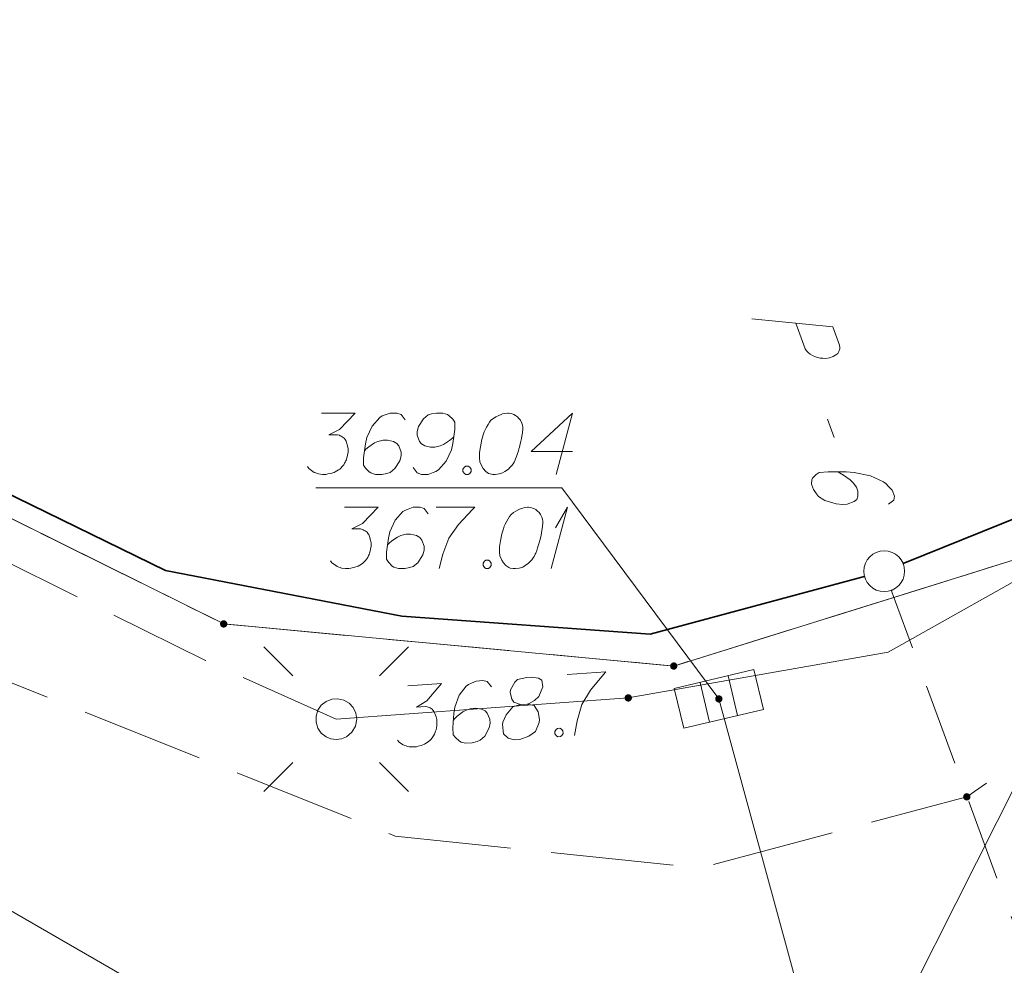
# Model space of a CAD drawing. Header units: metres. Extents: x 5555129 to 5556676, y 5635595 to 5636517.
# Tile 9 of 256: x 5555267 to 5555279, y 5636231 to 5636243. Entities that reach past the tile are written whole.
import ezdxf

# ---------------------------------------------------------------- set-up
doc = ezdxf.new("R2010")
doc.units = ezdxf.units.M
doc.header["$MEASUREMENT"] = 0
for name, pattern in [('05-linia 2.5 1', [1.75, 1.25, -0.5]), ('L_0_04', [1.5, 1, -0.5]), ('L_0_06', [2, 1.5, -0.5]), ('PRZER1-1', [2, 1, -1]), ('PRZER3-1', [4, 3, -1])]:
    doc.linetypes.add(name, pattern=pattern)
for name, color, linetype, lineweight in [('#digitalizacja', 7, 'Continuous', 18), ('#przekroje', 7, 'L_0_04', 18), ('#skartowane', 7, 'Continuous', 18), ('#zmodyfikowane', 7, 'Continuous', 18), ('#ZUDP', 7, 'Continuous', 18)]:
    doc.layers.add(name, color=color, linetype=linetype, lineweight=lineweight)
for name, color, linetype, lineweight, true_color in [('GEPPGD', 7, 'Continuous', 18, 0x008000), ('GESDZI', 7, 'Continuous', 18, 0x0a0909), ('GESKKL', 7, 'PRZER3-1', 18, 0x008000), ('GESUZY', 7, 'PRZER1-1', 18, 0x008000), ('GULENN', 1, 'Continuous', 18, 0xff0000), ('GULWLP', 5, 'Continuous', 18, 0x0000ff), ('GUPEPI', 1, 'Continuous', 18, 0xff0000), ('GUPESH', 1, 'Continuous', 18, 0xff0000), ('GUPESH_O', 1, 'Continuous', 18, 0xff0000), ('GUPKKS', 7, 'Continuous', 18, 0x0a0909)]:
    doc.layers.add(name, color=color, linetype=linetype, lineweight=lineweight, true_color=true_color)

# ---------------------------------------------------------------- blocks, each defined once
blk = doc.blocks.new('EPPGN')
blk.add_hatch(color=0).paths.add_polyline_path([(0, -0.09), (-0.027812, -0.085595), (-0.052901, -0.072812), (-0.072812, -0.052901), (-0.085595, -0.027812), (-0.09, 0), (-0.085595, 0.027812), (-0.072812, 0.052901), (-0.052901, 0.072812), (-0.027812, 0.085595), (0, 0.09), (0.027812, 0.085595), (0.052901, 0.072812), (0.072812, 0.052901), (0.085595, 0.027812), (0.09, 0), (0.085595, -0.027812), (0.072812, -0.052901), (0.052901, -0.072812), (0.027812, -0.085595)])
blk = doc.blocks.new('POINT')
blk.add_hatch(color=0).paths.add_polyline_path([(-0.000884, -0.0025), (-0.0025, -0.000884), (-0.0025, 0.000884), (0.000884, 0.0025), (0.0025, 0.000884), (0.0025, -0.000884), (0.000884, -0.0025)])
blk = doc.blocks.new('SUSM01_01_2')
at = {"color": 0, "flags": 128}
for points in [[(-0.353553, 0.353553), (-0.212132, 0.212132)], [(0.353553, 0.353553), (0.212132, 0.212132)], [(-0.353553, -0.353553), (-0.212132, -0.212132)], [(0.353553, -0.353553), (0.212132, -0.212132)]]:
    blk.add_lwpolyline(points, dxfattribs=at)
blk.add_lwpolyline([(0.1, 0), (0.093969, -0.034202), (0.076604, -0.064279), (0.05, -0.086603), (0.025882, -0.096593), (0, -0.1), (-0.025882, -0.096593), (-0.05, -0.086603), (-0.073305, -0.068017), (-0.090097, -0.043388), (-0.098883, -0.014904), (-0.098883, 0.014904), (-0.090097, 0.043388), (-0.073305, 0.068017), (-0.05, 0.086603), (-0.022252, 0.097493), (0.007473, 0.09972), (0.036534, 0.093087), (0.062349, 0.078183), (0.082624, 0.056332), (0.095557, 0.029476), (0.1, 0)], close=True, dxfattribs=at)
blk = doc.blocks.new('KOLO')
blk.add_hatch(color=0).paths.add_polyline_path([(0, -0.5), (-0.12941, -0.482963), (-0.25, -0.433013), (-0.353553, -0.353553), (-0.433013, -0.25), (-0.482963, -0.12941), (-0.5, 0), (-0.482963, 0.12941), (-0.433013, 0.25), (-0.353553, 0.353553), (-0.25, 0.433013), (-0.12941, 0.482963), (0, 0.5), (0.12941, 0.482963), (0.25, 0.433013), (0.353553, 0.353553), (0.433013, 0.25), (0.482963, 0.12941), (0.5, 0), (0.482963, -0.12941), (0.433013, -0.25), (0.353553, -0.353553), (0.25, -0.433013), (0.12941, -0.482963)])
blk = doc.blocks.new('SUUS05_1')
at = {"color": 0, "flags": 128}
blk.add_lwpolyline([(0.5, -0.25), (-0.5, -0.25), (-0.5, 0.25), (0.5, 0.25), (0.5, -0.25)], close=True, dxfattribs=at)
for points in [[(-0.175, -0.25), (-0.175, 0.25)], [(0.175, -0.25), (0.175, 0.25)]]:
    blk.add_lwpolyline(points, dxfattribs=at)
blk = doc.blocks.new('SLU')
at = {"color": 0, "linetype": 'Continuous', "lineweight": 18}
blk.add_wipeout([(0, -0.5), (0.25, -0.433), (0.433, -0.25), (0.5, 0), (0.433, 0.25), (0.25, 0.433), (0, 0.5), (-0.25, 0.433), (-0.433, 0.25), (-0.5, 0), (-0.433, -0.25), (-0.25, -0.433)], dxfattribs=at)
blk.add_circle((0, 0), 0.5, dxfattribs=at)
blk = doc.blocks.new('SUUS05_2')
at = {"color": 0, "flags": 128}
blk.add_lwpolyline([(0.5, -0.25), (-0.5, -0.25), (-0.5, 0.25), (0.5, 0.25), (0.5, -0.25)], close=True, dxfattribs=at)
for points in [[(-0.175, -0.25), (-0.175, 0.25)], [(0.175, -0.25), (0.175, 0.25)]]:
    blk.add_lwpolyline(points, dxfattribs=at)
blk = doc.blocks.new('*U1603')
at = {"layer": '#digitalizacja', "color": 36, "linetype": 'ByBlock', "lineweight": 18, "true_color": 0x803300}
for q in [(5555273.498, 5636236.173), (5555273.551, 5636236.669)]:
    blk.add_line((5555273.698, 5636236.923), q, dxfattribs=at)

msp = doc.modelspace()

# ---------------------------------------------------------------- hatches: boundary and pattern name
at = {"layer": '#digitalizacja', "linetype": 'Continuous', "lineweight": 18}
h = msp.add_hatch(color=7, dxfattribs=at)
edge = h.paths.add_edge_path()
edge.add_arc((5555275.54795, 5636234.57771), 0.045, 0, 360)
at = {"layer": '#skartowane', "linetype": 'Continuous', "lineweight": 18}
h = msp.add_hatch(color=7, dxfattribs=at)
edge = h.paths.add_edge_path()
edge.add_arc((5555278.58, 5636233.38), 0.045, 0, 360)

# ---------------------------------------------------------------- linework, layer by layer
at = {"layer": '#digitalizacja', "color": 36, "linetype": 'Continuous', "lineweight": 18, "true_color": 0x803300}
msp.add_line((5555275.54795, 5636234.57771), (5555278.47028, 5636223.8672), dxfattribs=at)
at = {"layer": '#digitalizacja', "color": 36, "linetype": 'Continuous', "lineweight": 18, "true_color": 0x803300, "flags": 128}
for points in [[(5555270.68907, 5636238.07474), (5555271.10243, 5636238.07474), (5555270.90752, 5636237.87397), (5555270.7776, 5636237.80896), (5555270.8839, 5636237.80896), (5555270.90752, 5636237.8031), (5555270.91933, 5636237.79715), (5555270.93114, 5636237.79129), (5555270.94295, 5636237.78534), (5555270.96657, 5636237.76767), (5555270.97838, 5636237.74991), (5555270.99019, 5636237.73224), (5555270.99614, 5636237.71448), (5555271.00795, 5636237.67319), (5555271.01381, 5636237.63776), (5555271.01381, 5636237.62), (5555271.01381, 5636237.59638), (5555271.00795, 5636237.56095), (5555271.002, 5636237.53733), (5555270.99614, 5636237.51371), (5555270.99019, 5636237.49604), (5555270.98433, 5636237.48423), (5555270.97838, 5636237.47241), (5555270.97252, 5636237.4606), (5555270.96071, 5636237.44284), (5555270.94295, 5636237.41922), (5555270.92528, 5636237.40155), (5555270.91347, 5636237.38974), (5555270.89571, 5636237.37793), (5555270.87804, 5636237.36612), (5555270.85442, 5636237.35431), (5555270.84261, 5636237.34836), (5555270.80122, 5636237.33655), (5555270.76579, 5636237.33069), (5555270.74217, 5636237.32474), (5555270.70088, 5636237.32474), (5555270.65364, 5636237.33069), (5555270.63588, 5636237.33655), (5555270.61821, 5636237.3425), (5555270.60045, 5636237.34836), (5555270.58278, 5636237.36017), (5555270.56502, 5636237.37198), (5555270.53554, 5636237.3956), (5555270.51778, 5636237.41922)], [(5555271.71062, 5636237.99207), (5555271.66338, 5636238.05698), (5555271.61028, 5636238.07474), (5555271.5276, 5636238.07474), (5555271.46855, 5636238.05112), (5555271.43312, 5636238.03931), (5555271.40355, 5636238.02155), (5555271.30907, 5636237.91526), (5555271.24416, 5636237.77353), (5555271.22639, 5636237.69681), (5555271.20277, 5636237.52552), (5555271.20277, 5636237.43698), (5555271.22639, 5636237.40155), (5555271.27364, 5636237.35431), (5555271.2914, 5636237.3425), (5555271.35045, 5636237.32474), (5555271.42717, 5636237.32474), (5555271.48622, 5636237.33655), (5555271.5276, 5636237.34836), (5555271.58665, 5636237.3956), (5555271.64571, 5636237.49008), (5555271.66338, 5636237.54914), (5555271.66338, 5636237.59638), (5555271.6339, 5636237.67319), (5555271.61028, 5636237.70267), (5555271.56889, 5636237.72629), (5555271.49803, 5636237.74405), (5555271.44493, 5636237.74405), (5555271.37993, 5636237.72629), (5555271.33864, 5636237.70862), (5555271.26778, 5636237.66138), (5555271.23235, 5636237.63181), (5555271.21458, 5636237.61414)], [(5555271.81096, 5636237.40741), (5555271.8582, 5636237.3425), (5555271.91139, 5636237.32474), (5555271.99406, 5636237.32474), (5555272.05312, 5636237.34836), (5555272.08855, 5636237.36017), (5555272.11803, 5636237.37793), (5555272.21251, 5636237.48423), (5555272.27751, 5636237.62595), (5555272.29518, 5636237.70267), (5555272.3188, 5636237.87397), (5555272.3188, 5636237.9625), (5555272.29518, 5636237.99793), (5555272.24794, 5636238.04517), (5555272.23027, 5636238.05698), (5555272.17122, 5636238.07474), (5555272.09441, 5636238.07474), (5555272.03535, 5636238.06293), (5555271.99406, 5636238.05112), (5555271.93501, 5636238.00388), (5555271.87596, 5636237.9094), (5555271.8582, 5636237.85034), (5555271.8582, 5636237.8031), (5555271.88777, 5636237.72629), (5555271.91139, 5636237.69681), (5555271.95268, 5636237.67319), (5555272.02354, 5636237.65543), (5555272.07674, 5636237.65543), (5555272.14165, 5636237.67319), (5555272.18303, 5636237.69086), (5555272.25389, 5636237.7381), (5555272.28932, 5636237.76767), (5555272.30699, 5636237.78534)], [(5555272.97423, 5636238.07474), (5555272.96242, 5636238.07474), (5555272.92699, 5636238.06879), (5555272.90337, 5636238.06293), (5555272.8857, 5636238.05698), (5555272.85612, 5636238.04517), (5555272.82069, 5636238.0275), (5555272.79121, 5636238.00974), (5555272.76164, 5636237.98612), (5555272.74397, 5636237.9625), (5555272.72621, 5636237.93302), (5555272.70854, 5636237.90345), (5555272.69078, 5636237.86801), (5555272.67897, 5636237.84439), (5555272.66716, 5636237.80896), (5555272.64949, 5636237.74991), (5555272.63173, 5636237.66138), (5555272.61992, 5636237.59052), (5555272.61992, 5636237.52552), (5555272.62587, 5636237.47827), (5555272.64949, 5636237.42517), (5555272.66716, 5636237.3956), (5555272.69673, 5636237.36017), (5555272.73216, 5636237.33655), (5555272.74983, 5636237.33069), (5555272.78526, 5636237.32474), (5555272.81483, 5636237.32474), (5555272.86208, 5636237.33069), (5555272.90337, 5636237.3425), (5555272.93294, 5636237.36017), (5555272.97423, 5636237.38974), (5555272.99199, 5636237.40741), (5555273.01561, 5636237.43103), (5555273.03328, 5636237.45465), (5555273.04509, 5636237.47241), (5555273.0569, 5636237.50189), (5555273.06285, 5636237.51371), (5555273.07466, 5636237.54328), (5555273.08647, 5636237.57871), (5555273.09828, 5636237.61414), (5555273.10414, 5636237.63776), (5555273.11009, 5636237.65543), (5555273.11595, 5636237.67905), (5555273.12776, 5636237.73224), (5555273.13371, 5636237.76172), (5555273.13957, 5636237.79129), (5555273.14552, 5636237.83258), (5555273.15138, 5636237.88578), (5555273.15138, 5636237.90345), (5555273.14552, 5636237.92707), (5555273.13957, 5636237.95069), (5555273.1219, 5636237.98612), (5555273.10414, 5636238.00974), (5555273.08647, 5636238.0275), (5555273.06285, 5636238.04517), (5555273.03923, 5636238.05698), (5555273.02147, 5636238.06293), (5555273.0038, 5636238.06879), (5555272.97423, 5636238.07474)], [(5555273.75957, 5636237.60233), (5555273.25172, 5636237.60233), (5555273.75957, 5636238.07474), (5555273.55879, 5636237.32474)], [(5555272.45457, 5636237.42517), (5555272.48415, 5636237.42517), (5555272.50182, 5636237.41336), (5555272.51958, 5636237.38974), (5555272.51958, 5636237.36017), (5555272.50182, 5636237.33655), (5555272.48415, 5636237.32474), (5555272.45457, 5636237.32474), (5555272.4369, 5636237.33655), (5555272.41914, 5636237.36017), (5555272.41914, 5636237.38974), (5555272.4369, 5636237.41336), (5555272.45457, 5636237.42517)], [(5555270.97043, 5636236.92305), (5555271.38379, 5636236.92305), (5555271.18888, 5636236.72228), (5555271.05896, 5636236.65728), (5555271.16526, 5636236.65728), (5555271.18888, 5636236.65142), (5555271.20069, 5636236.64546), (5555271.2125, 5636236.63961), (5555271.22431, 5636236.63365), (5555271.24793, 5636236.61598), (5555271.25974, 5636236.59822), (5555271.27155, 5636236.58055), (5555271.2775, 5636236.56279), (5555271.28931, 5636236.5215), (5555271.29517, 5636236.48607), (5555271.29517, 5636236.46831), (5555271.29517, 5636236.44469), (5555271.28931, 5636236.40926), (5555271.28336, 5636236.38564), (5555271.2775, 5636236.36202), (5555271.27155, 5636236.34435), (5555271.26569, 5636236.33254), (5555271.25974, 5636236.32073), (5555271.25388, 5636236.30892), (5555271.24207, 5636236.29116), (5555271.22431, 5636236.26754), (5555271.20664, 5636236.24987), (5555271.19483, 5636236.23806), (5555271.17707, 5636236.22624), (5555271.1594, 5636236.21443), (5555271.13578, 5636236.20262), (5555271.12397, 5636236.19667), (5555271.08259, 5636236.18486), (5555271.04715, 5636236.179), (5555271.02353, 5636236.17305), (5555270.98224, 5636236.17305), (5555270.935, 5636236.179), (5555270.91724, 5636236.18486), (5555270.89957, 5636236.19081), (5555270.88181, 5636236.19667), (5555270.86414, 5636236.20848), (5555270.84638, 5636236.22029), (5555270.8169, 5636236.24391), (5555270.79914, 5636236.26754)], [(5555271.99198, 5636236.84038), (5555271.94474, 5636236.90529), (5555271.89164, 5636236.92305), (5555271.80896, 5636236.92305), (5555271.74991, 5636236.89943), (5555271.71448, 5636236.88762), (5555271.68491, 5636236.86986), (5555271.59043, 5636236.76357), (5555271.52552, 5636236.62184), (5555271.50776, 5636236.54512), (5555271.48414, 5636236.37383), (5555271.48414, 5636236.2853), (5555271.50776, 5636236.24987), (5555271.555, 5636236.20262), (5555271.57276, 5636236.19081), (5555271.63181, 5636236.17305), (5555271.70853, 5636236.17305), (5555271.76758, 5636236.18486), (5555271.80896, 5636236.19667), (5555271.86802, 5636236.24391), (5555271.92707, 5636236.3384), (5555271.94474, 5636236.39745), (5555271.94474, 5636236.44469), (5555271.91526, 5636236.5215), (5555271.89164, 5636236.55098), (5555271.85025, 5636236.5746), (5555271.77939, 5636236.59236), (5555271.72629, 5636236.59236), (5555271.66129, 5636236.5746), (5555271.62, 5636236.55693), (5555271.54914, 5636236.50969), (5555271.51371, 5636236.48012), (5555271.49595, 5636236.46245)], [(5555272.09232, 5636236.92305), (5555272.56473, 5636236.92305), (5555272.53525, 5636236.89348), (5555272.36396, 5636236.71047), (5555272.24585, 5636236.54512), (5555272.17499, 5636236.35021), (5555272.12775, 5636236.17305)], [(5555273.22016, 5636236.92305), (5555273.20835, 5636236.92305), (5555273.17292, 5636236.9171), (5555273.1493, 5636236.91124), (5555273.13163, 5636236.90529), (5555273.10206, 5636236.89348), (5555273.06662, 5636236.87581), (5555273.03714, 5636236.85805), (5555273.00757, 5636236.83443), (5555272.9899, 5636236.81081), (5555272.97214, 5636236.78133), (5555272.95447, 5636236.75176), (5555272.93671, 5636236.71633), (5555272.9249, 5636236.69271), (5555272.91309, 5636236.65728), (5555272.89542, 5636236.59822), (5555272.87766, 5636236.50969), (5555272.86585, 5636236.43883), (5555272.86585, 5636236.37383), (5555272.8718, 5636236.32659), (5555272.89542, 5636236.27349), (5555272.91309, 5636236.24391), (5555272.94266, 5636236.20848), (5555272.97809, 5636236.18486), (5555272.99576, 5636236.179), (5555273.03119, 5636236.17305), (5555273.06076, 5636236.17305), (5555273.10801, 5636236.179), (5555273.1493, 5636236.19081), (5555273.17887, 5636236.20848), (5555273.22016, 5636236.23806), (5555273.23792, 5636236.25572), (5555273.26154, 5636236.27935), (5555273.27921, 5636236.30297), (5555273.29102, 5636236.32073), (5555273.30283, 5636236.35021), (5555273.30878, 5636236.36202), (5555273.32059, 5636236.39159), (5555273.3324, 5636236.42702), (5555273.34421, 5636236.46245), (5555273.35007, 5636236.48607), (5555273.35602, 5636236.50374), (5555273.36188, 5636236.52736), (5555273.37369, 5636236.58055), (5555273.37964, 5636236.61003), (5555273.3855, 5636236.63961), (5555273.39145, 5636236.6809), (5555273.39731, 5636236.73409), (5555273.39731, 5636236.75176), (5555273.39145, 5636236.77538), (5555273.3855, 5636236.799), (5555273.36783, 5636236.83443), (5555273.35007, 5636236.85805), (5555273.3324, 5636236.87581), (5555273.30878, 5636236.89348), (5555273.28516, 5636236.90529), (5555273.2674, 5636236.91124), (5555273.24973, 5636236.9171), (5555273.22016, 5636236.92305)], [(5555272.7005, 5636236.27349), (5555272.73008, 5636236.27349), (5555272.74775, 5636236.26168), (5555272.76551, 5636236.23806), (5555272.76551, 5636236.20848), (5555272.74775, 5636236.18486), (5555272.73008, 5636236.17305), (5555272.7005, 5636236.17305), (5555272.68284, 5636236.18486), (5555272.66507, 5636236.20848), (5555272.66507, 5636236.23806), (5555272.68284, 5636236.26168), (5555272.7005, 5636236.27349)]]:
    msp.add_lwpolyline(points, dxfattribs=at)
at = {"layer": '#digitalizacja', "color": 7, "linetype": 'Continuous', "lineweight": 18, "flags": 128}
msp.add_lwpolyline([(5555270.61887, 5636237.16103), (5555273.62656, 5636237.16103), (5555275.54795, 5636234.57771)], dxfattribs=at)
at = {"layer": '#przekroje', "color": 7, "linetype": 'Continuous'}
msp.add_line((5555276.87769, 5636237.99944), (5555276.95861, 5636237.77592), dxfattribs=at)
at = {"layer": '#przekroje', "color": 7, "linetype": 'Continuous', "flags": 128}
for points in [[(5555275.95085, 5636239.22745), (5555276.94316, 5636239.13033), (5555277.02407, 5636238.90681), (5555277.02799, 5636238.875), (5555277.02637, 5636238.85883), (5555277.01567, 5636238.82576), (5555277.00132, 5636238.80309), (5555276.97775, 5636238.78496), (5555276.94677, 5636238.76627), (5555276.89943, 5636238.75149), (5555276.85747, 5636238.74249), (5555276.81897, 5636238.74459), (5555276.78786, 5636238.74724), (5555276.75486, 5636238.75513), (5555276.72923, 5636238.76365), (5555276.69433, 5636238.77678), (5555276.66482, 5636238.79568), (5555276.64457, 5636238.80998), (5555276.62053, 5636238.83475), (5555276.60389, 5636238.86008), (5555276.49101, 5636239.17191)], [(5555277.62347, 5636236.95953), (5555277.68876, 5636237.008), (5555277.69383, 5636237.05662), (5555277.66749, 5636237.12938), (5555277.61944, 5636237.17884), (5555277.59353, 5636237.20877), (5555277.56213, 5636237.23291), (5555277.40046, 5636237.30479), (5555277.20435, 5636237.34688), (5555277.10373, 5636237.35437), (5555276.88418, 5636237.35698), (5555276.77459, 5636237.34759), (5555276.73826, 5636237.32304), (5555276.69484, 5636237.27645), (5555276.68588, 5636237.25956), (5555276.68271, 5636237.20571), (5555276.70715, 5636237.13818), (5555276.74058, 5636237.08746), (5555276.76838, 5636237.0523), (5555276.84567, 5636237.00534), (5555276.98144, 5636236.96339), (5555277.06016, 5636236.95411), (5555277.11863, 5636236.95912), (5555277.20432, 5636236.99322), (5555277.23328, 5636237.01714), (5555277.24934, 5636237.05606), (5555277.24875, 5636237.12031), (5555277.23183, 5636237.16705), (5555277.18913, 5636237.22237), (5555277.15411, 5636237.25684), (5555277.07306, 5636237.31419), (5555277.02517, 5636237.34224), (5555276.99764, 5636237.35599)]]:
    msp.add_lwpolyline(points, dxfattribs=at)
at = {"layer": '#przekroje', "color": 7, "lineweight": 18, "flags": 128}
msp.add_lwpolyline([(5555277.57, 5636236.14), (5555281.83678, 5636224.52376)], dxfattribs=at)
at = {"layer": '#przekroje', "color": 7}
msp.add_point((5555277.57, 5636236.14), dxfattribs=at)
at = {"layer": '#skartowane', "color": 7, "linetype": 'L_0_06', "lineweight": 18, "flags": 128}
msp.add_lwpolyline([(5555319.91, 5636279.38), (5555323.03, 5636275.28), (5555329.28, 5636268.46), (5555334.03, 5636263.4), (5555345.03, 5636252.49), (5555346.54, 5636251.45), (5555345.73, 5636247.93), (5555332.42, 5636261.49), (5555327.2, 5636266.8), (5555317.86, 5636277.41), (5555315.42, 5636280.01), (5555313.35, 5636281.16), (5555310.91, 5636281.48), (5555308.55, 5636280.93), (5555307.33, 5636278.49), (5555300.21, 5636263.98), (5555298.84, 5636260.31), (5555299.74, 5636259.03), (5555298.26, 5636255.27), (5555297.04, 5636255.1), (5555292.88, 5636247), (5555292.08, 5636246.05), (5555288.59, 5636239.37), (5555285.9, 5636234.86), (5555282.53, 5636231.41), (5555279.83, 5636229.99), (5555275.41, 5636228.95), (5555271.53, 5636229.31), (5555268.13, 5636230.4), (5555264.62, 5636232.17), (5555253.07, 5636239.68), (5555243.27, 5636245.93), (5555229.11, 5636254.41), (5555220.5, 5636258.77), (5555213.45, 5636261.65), (5555208.14, 5636263.06), (5555202.51, 5636263.31), (5555198.72, 5636262.51), (5555193.02, 5636260.05), (5555189.79, 5636257.33), (5555186.81, 5636252.47), (5555184.72, 5636245.33), (5555179.71, 5636245.97), (5555181.09, 5636251.46), (5555182.84, 5636255.67), (5555185.21, 5636259.68), (5555188.88, 5636264.05), (5555188.73, 5636266.82), (5555186.51, 5636270.36), (5555177.24, 5636279.14), (5555172.12, 5636284.35), (5555168.67, 5636288.73), (5555165.68, 5636293.64), (5555163.11, 5636298.61), (5555159.69, 5636305.28), (5555154.96, 5636314.88), (5555157.25, 5636316.15), (5555161.87, 5636306.69), (5555165.41, 5636299.79), (5555167.81, 5636295.12), (5555170.82, 5636290.32), (5555174.09, 5636286.04), (5555178.95, 5636281.15), (5555193.27, 5636269.09), (5555198.74, 5636266.34), (5555202.91, 5636266.53), (5555208.67, 5636266.05), (5555214.33, 5636264.32), (5555221.74, 5636261.36), (5555230.37, 5636257.02), (5555244.89, 5636248.46), (5555254.7, 5636242.22), (5555266.71, 5636234.85), (5555271.59, 5636232.9), (5555275.32, 5636232.51), (5555278.58, 5636233.38), (5555282.52, 5636236.11), (5555285.35, 5636239.7), (5555289.44, 5636247.37), (5555294.78, 5636258.52), (5555297.61, 5636265.12), (5555304.52, 5636279.57), (5555309.3, 5636287.58), (5555310.96, 5636291.13)], dxfattribs=at)
at = {"layer": '#skartowane', "color": 7, "linetype": 'Continuous', "lineweight": 35, "flags": 128}
msp.add_lwpolyline([(5555294.6, 5636264.97), (5555294.19, 5636264.03), (5555294.6, 5636261.89), (5555284.46, 5636241.75), (5555282.65, 5636239.36), (5555280.44, 5636237.3), (5555277.57, 5636236.14), (5555274.71, 5636235.37), (5555271.67, 5636235.59), (5555268.78, 5636236.15), (5555266.05, 5636237.48), (5555263.48, 5636238.92), (5555256.02, 5636244.07), (5555263.72, 5636256.91)], dxfattribs=at)
at = {"layer": '#ZUDP', "color": 1, "linetype": '05-linia 2.5 1', "lineweight": 18}
msp.add_line((5555270.87, 5636234.33), (5555269.27122, 5636235.04719), dxfattribs=at)
at = {"layer": '#ZUDP', "color": 1, "linetype": '05-linia 2.5 1', "lineweight": 18, "flags": 128}
msp.add_lwpolyline([(5555269.27122, 5636235.04719), (5555264.7702, 5636237.28089), (5555255.3777, 5636243.57389), (5555215.91332, 5636265.81872), (5555208.42672, 5636266.32111), (5555202.72983, 5636266.69891), (5555200.29435, 5636266.53911)], dxfattribs=at)
at = {"layer": 'GESDZI', "color": 96, "linetype": 'Continuous', "lineweight": 18, "flags": 128}
msp.add_lwpolyline([(5555255.64, 5636244), (5555291.92, 5636304.86), (5555311.27, 5636293.99), (5555284.47581, 5636241.33749), (5555279.94368, 5636236.52278), (5555274.99706, 5636234.97987), (5555269.49349, 5636235.49507), (5555265.02154, 5636237.71435), (5555255.64, 5636244)], close=True, dxfattribs=at)
msp.add_lwpolyline([(5555181.37017, 5636197.21484), (5555180.87868, 5636235.70282), (5555180.84731, 5636237.96297), (5555184.37456, 5636256.62008), (5555190.25352, 5636262.0356), (5555194.7509, 5636266.17926), (5555198.92, 5636266.95), (5555202.73, 5636267.2), (5555208.46, 5636266.82), (5555210.74, 5636267.97), (5555216.06, 5636266.31), (5555255.64, 5636244), (5555265.02154, 5636237.71435), (5555269.49349, 5636235.49507), (5555274.99706, 5636234.97987), (5555279.94368, 5636236.52278)], dxfattribs=at)
at = {"layer": 'GESKKL', "color": 96, "linetype": 'PRZER3-1', "lineweight": 18, "ltscale": 0.5, "true_color": 0x008000}
msp.add_lwpolyline([(5555255.64, 5636244), (5555265.02154, 5636237.71435), (5555269.49349, 5636235.49507), (5555274.99706, 5636234.97987), (5555279.94368, 5636236.52278), (5555284.47581, 5636241.33749), (5555294.68347, 5636261.39956), (5555290.81051, 5636263.6696), (5555283.66296, 5636251.57282), (5555270.01331, 5636259.71588), (5555277.52875, 5636272.35121), (5555279.24254, 5636271.32975), (5555292.17064, 5636287.88939), (5555284.52047, 5636292.44722), (5555255.64, 5636244)], close=True, dxfattribs=at)
at = {"layer": 'GESUZY', "color": 96, "linetype": 'PRZER1-1', "lineweight": 18, "ltscale": 0.5, "true_color": 0x008000}
msp.add_lwpolyline([(5555279.94368, 5636236.52278), (5555274.99706, 5636234.97987), (5555269.49349, 5636235.49507), (5555265.02154, 5636237.71435), (5555255.64, 5636244), (5555216.06, 5636266.31), (5555210.74, 5636267.97), (5555208.46, 5636266.82), (5555202.73, 5636267.2), (5555198.92, 5636266.95), (5555194.7509, 5636266.17926), (5555190.25352, 5636262.0356), (5555184.37456, 5636256.62008), (5555180.84731, 5636237.96297), (5555180.87868, 5636235.70282), (5555181.14381, 5636214.93939), (5555181.37017, 5636197.21484)], dxfattribs=at)
at = {"layer": 'GULENN', "color": 1, "linetype": 'Continuous', "lineweight": 18, "true_color": 0xff0000, "flags": 128}
msp.add_lwpolyline([(5555270.87, 5636234.33), (5555274.44, 5636234.59), (5555277.62, 5636235.15), (5555281.05, 5636237.08), (5555283.64, 5636239.52), (5555287.06, 5636246.04), (5555293.51, 5636258.1), (5555296.22, 5636263.74)], dxfattribs=at)
at = {"layer": 'GULWLP', "color": 5, "linetype": 'Continuous', "lineweight": 18, "true_color": 0x0000ff, "flags": 128}
msp.add_lwpolyline([(5555281.17533, 5636223.73931), (5555280.2522, 5636224.26559), (5555261.57566, 5636235.05674), (5555252.34425, 5636230.98733)], dxfattribs=at)
at = {"layer": 'GUPESH_O', "color": 1, "linetype": 'Continuous', "lineweight": 18, "flags": 128}
for points in [[(5555272.76834, 5636234.7273), (5555272.71663, 5636234.78871), (5555272.66241, 5636234.80268), (5555272.57994, 5636234.79684), (5555272.52271, 5636234.76911), (5555272.4882, 5636234.75483), (5555272.45995, 5636234.73502), (5555272.37321, 5636234.62232), (5555272.31847, 5636234.47637), (5555272.30617, 5636234.39859), (5555272.2947, 5636234.22605), (5555272.30096, 5636234.13774), (5555272.32702, 5636234.10407), (5555272.37748, 5636234.06028), (5555272.39603, 5636234.04975), (5555272.45619, 5636234.0362), (5555272.53272, 5636234.04162), (5555272.59079, 5636234.05757), (5555272.63123, 5636234.07227), (5555272.6868, 5636234.12357), (5555272.73903, 5636234.22198), (5555272.75249, 5636234.28214), (5555272.74915, 5636234.32926), (5555272.71432, 5636234.4038), (5555272.68868, 5636234.43154), (5555272.64573, 5636234.45218), (5555272.57379, 5636234.46489), (5555272.52083, 5636234.46114), (5555272.45724, 5636234.43883), (5555272.4173, 5636234.41829), (5555272.34995, 5636234.36617), (5555272.3167, 5636234.33417), (5555272.30023, 5636234.31529)], [(5555273.12114, 5636234.50951), (5555273.20361, 5636234.51535), (5555273.22675, 5636234.52295), (5555273.29535, 5636234.55736), (5555273.34508, 5636234.60824), (5555273.39606, 5636234.72437), (5555273.38428, 5636234.80642), (5555273.34101, 5636234.83291), (5555273.25729, 5636234.84479), (5555273.19839, 5636234.84062), (5555273.08768, 5636234.81498), (5555273.05442, 5636234.78307), (5555273.00177, 5636234.6905), (5555272.99801, 5636234.66068), (5555273.01605, 5636234.57311), (5555273.04211, 5636234.53943), (5555273.12114, 5636234.50951), (5555273.02856, 5636234.47928), (5555272.9465, 5636234.38471), (5555272.90564, 5636234.29298), (5555272.90178, 5636234.26315), (5555272.91565, 5636234.15161), (5555272.97278, 5636234.09645), (5555273.04514, 5636234.07789), (5555273.11582, 5636234.0829), (5555273.2257, 5636234.12032), (5555273.30441, 5636234.17913), (5555273.34988, 5636234.2889), (5555273.35331, 5636234.32467), (5555273.3407, 5636234.41849), (5555273.28774, 5636234.49762), (5555273.20361, 5636234.51535)], [(5555273.69309, 5636234.87564), (5555274.16433, 5636234.90899), (5555274.13701, 5636234.87741), (5555273.97906, 5636234.68276), (5555273.87293, 5636234.50949), (5555273.81601, 5636234.31006), (5555273.78139, 5636234.13001)], [(5555271.7435, 5636234.73763), (5555272.15583, 5636234.76682), (5555271.97558, 5636234.55278), (5555271.85058, 5636234.47877), (5555271.95661, 5636234.48628), (5555271.98058, 5636234.4821), (5555271.99278, 5636234.477), (5555272.00498, 5636234.47199), (5555272.01718, 5636234.46688), (5555272.04199, 5636234.45093), (5555272.05502, 5636234.43404), (5555272.06805, 5636234.41725), (5555272.07524, 5636234.39995), (5555272.08994, 5636234.3596), (5555272.09829, 5636234.32467), (5555272.09954, 5636234.30696), (5555272.10121, 5636234.28339), (5555272.09786, 5636234.24764), (5555272.0936, 5636234.22366), (5555272.08942, 5636234.19968), (5555272.08473, 5636234.18163), (5555272.07972, 5636234.16944), (5555272.07462, 5636234.15724), (5555272.06961, 5636234.14504), (5555272.05908, 5636234.12649), (5555272.04303, 5636234.10168), (5555272.02665, 5636234.0828), (5555272.01571, 5636234.07019), (5555271.99882, 5636234.05715), (5555271.98203, 5636234.04413), (5555271.9593, 5636234.03068), (5555271.94794, 5636234.02391), (5555271.9075, 5636234.0092), (5555271.87257, 5636234.00086), (5555271.84943, 5636233.99325), (5555271.80824, 5636233.99034), (5555271.7607, 5636233.99294), (5555271.74257, 5636233.99753), (5555271.72452, 5636234.00222), (5555271.70639, 5636234.00681), (5555271.68793, 5636234.01734), (5555271.66938, 5636234.02787), (5555271.63831, 5636234.04935), (5555271.61892, 5636234.07166)], [(5555273.57403, 5636234.21602), (5555273.60352, 5636234.2181), (5555273.62198, 5636234.20757), (5555273.64137, 5636234.18526), (5555273.64346, 5636234.15577), (5555273.62741, 5636234.13095), (5555273.61062, 5636234.11792), (5555273.58112, 5636234.11583), (5555273.56266, 5636234.12637), (5555273.54327, 5636234.14867), (5555273.54119, 5636234.17817), (5555273.55724, 5636234.20299), (5555273.57403, 5636234.21602)]]:
    msp.add_lwpolyline(points, dxfattribs=at)

# ---------------------------------------------------------------- block references
at = {"layer": '#digitalizacja', "color": 36, "linetype": 'Continuous', "lineweight": 18, "true_color": 0x803300}
msp.add_blockref('*U1603', (0, 0), dxfattribs=at)
at = {"layer": '#digitalizacja', "color": 7, "lineweight": 18, "rotation": 13.38783945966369}
msp.add_blockref('SUUS05_2', (5555275.54795, 5636234.57771), dxfattribs=at)
at = {"layer": '#zmodyfikowane', "color": 7, "lineweight": 18, "xscale": 2.499999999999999, "yscale": 2.499999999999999, "zscale": 2.499999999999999, "rotation": 359.9999974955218}
msp.add_blockref('SUSM01_01_2', (5555270.87, 5636234.33), dxfattribs=at)
at = {"layer": 'GEPPGD', "color": 96, "lineweight": 18, "true_color": 0x008000, "xscale": 0.5, "yscale": 0.5, "zscale": 0.5, "rotation": 90}
for p in [(5555269.49349, 5636235.49507), (5555274.99706, 5636234.97987)]:
    msp.add_blockref('EPPGN', p, dxfattribs=at)
at = {"layer": 'GUPEPI', "color": 1, "lineweight": 18, "true_color": 0xff0000, "rotation": 90}
msp.add_blockref('POINT', (5555277.62, 5636235.15), dxfattribs=at)
at = {"layer": 'GUPESH', "color": 1, "lineweight": 18, "true_color": 0xff0000, "xscale": 0.09, "yscale": 0.09, "zscale": 0.09, "rotation": 90}
msp.add_blockref('KOLO', (5555274.44, 5636234.59), dxfattribs=at)
at = {"layer": 'GUPKKS', "color": 7, "lineweight": 18, "rotation": 13.38783945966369}
msp.add_blockref('SUUS05_1', (5555275.54795, 5636234.57771), dxfattribs=at)

# ---------------------------------------------------------------- next in the draw order: block references
at = {"layer": '#przekroje', "color": 7, "linetype": 'Continuous', "xscale": 0.5, "yscale": 0.5, "zscale": 0.5}
msp.add_blockref('SLU', (5555277.57, 5636236.14), dxfattribs=at)

# ---------------------------------------------------------------- next in the draw order: linework, layer by layer
at = {"layer": '#digitalizacja', "color": 1, "linetype": 'Continuous', "lineweight": 18, "flags": 128}
msp.add_lwpolyline([(5555274.91141, 5636223.01343), (5555277.42938, 5636230.05946), (5555280.47119, 5636236.09363), (5555284.63862, 5636239.75357)], dxfattribs=at)

doc.saveas('drawing.dxf')
